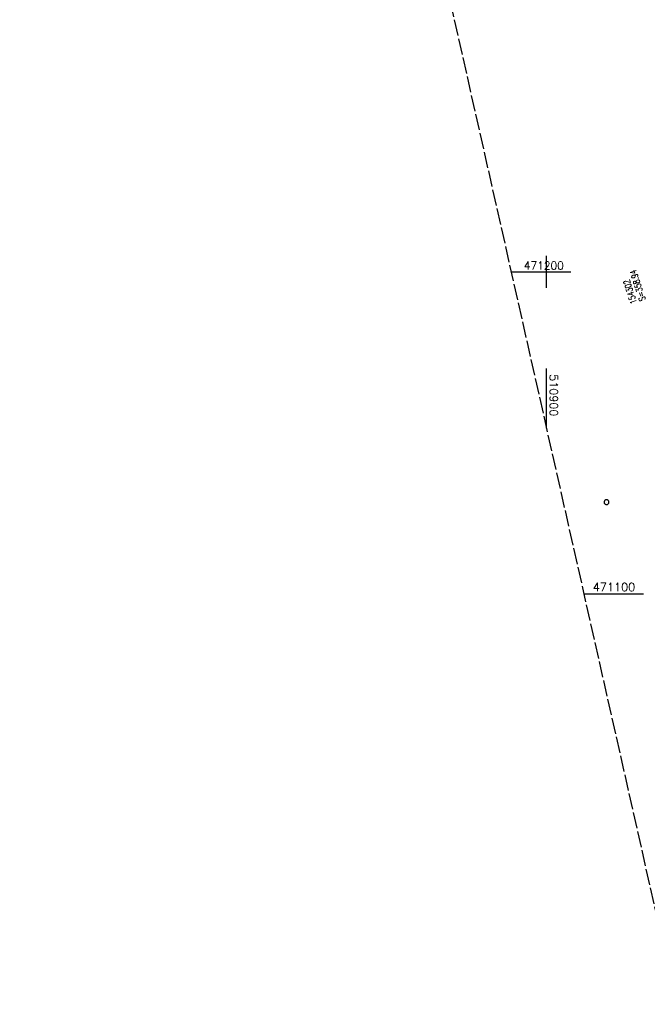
# Model space of a CAD drawing. Extents: x 510737 to 511220, y 470973 to 471938.
# Tile 1 of 5: x 510737 to 510931, y 470973 to 471278. Entities that reach past the tile are written whole.
import ezdxf

# ---------------------------------------------------------------- set-up
doc = ezdxf.new("R2010")
doc.units = 0
doc.header["$LTSCALE"] = 10
doc.header["$MEASUREMENT"] = 0
doc.linetypes.add('LT00', pattern=[0])
doc.linetypes.add('LT14', pattern=[0.6, 0.5, -0.1])
doc.layers.get('0').update_dxf_attribs({"linetype": 'LT00'})
doc.layers.add('-BLATT_95-RAND', color=7, linetype='LT14', plot=False)
for name, color, linetype in [('-Schachtbeschriftung', 5, 'LT00'), ('V95_KA_PRUF', 182, 'LT00'), ('V95_RASTER', 250, 'LT00')]:
    doc.layers.add(name, color=color, linetype=linetype)
doc.styles.add('schachtbeschriftung', font='romans.shx', dxfattribs={"width": 0.75, "height": 2})
doc.styles.get("Standard").update_dxf_attribs({"font": 'romans.shx'})

# ---------------------------------------------------------------- blocks, each defined once
blk = doc.blocks.new('SYMB0003')
at = {"color": 0, "linetype": 'ByBlock'}
for p, q in [((-0.015712, 0), (0.010166, 0.012015)), ((0, -0.021257), (-0.015712, 0)), ((0.010166, 0.012015), (0, -0.021257))]:
    blk.add_line(p, q, dxfattribs=at)
for points in [[(-0.031395, 0.499013), (-0.093691, 0.491144), (-0.154509, 0.475528), (-0.21289, 0.452414), (-0.267913, 0.422164), (-0.318712, 0.385257), (-0.364484, 0.342274), (-0.404509, 0.293893), (-0.438154, 0.240877), (-0.464888, 0.184062), (-0.484292, 0.124345), (-0.496058, 0.062667), (-0.5, 0)], [(-0.5, 0), (-0.496058, -0.062667), (-0.484292, -0.124345), (-0.464888, -0.184062), (-0.438154, -0.240877), (-0.404509, -0.293893), (-0.364485, -0.342274), (-0.318712, -0.385257), (-0.267914, -0.422164), (-0.21289, -0.452414), (-0.154509, -0.475529), (-0.093691, -0.491144), (-0.031395, -0.499014), (0.031395, -0.499014)], [(0.5, 0), (0.496057, 0.062667), (0.484292, 0.124345), (0.464888, 0.184062), (0.438153, 0.240877), (0.404509, 0.293893), (0.364484, 0.342274), (0.318712, 0.385257), (0.267913, 0.422164), (0.21289, 0.452414), (0.154509, 0.475528), (0.093691, 0.491144), (0.031395, 0.499013), (-0.031395, 0.499013)], [(0.031395, -0.499014), (0.093691, -0.491144), (0.154509, -0.475529), (0.21289, -0.452414), (0.267914, -0.422164), (0.318712, -0.385257), (0.364485, -0.342274), (0.404509, -0.293893), (0.438154, -0.240877), (0.464889, -0.184062), (0.484292, -0.124345), (0.496058, -0.062667), (0.5, 0)]]:
    blk.add_lwpolyline(points, dxfattribs=at)

msp = doc.modelspace()

# ---------------------------------------------------------------- linework, layer by layer
at = {"layer": '-BLATT_95-RAND'}
msp.add_lwpolyline([(510736.69, 471875.13), (510940.32, 470972.83), (511220.28, 471036.01), (511016.64, 471938.32), (510736.69, 471875.13)], dxfattribs=at)
at = {"layer": 'V95_RASTER'}
for p, q in [((510900, 471195), (510900, 471205)), ((510889.05, 471200), (510907.55, 471200)), ((510900, 471151.5), (510900, 471170)), ((510930.12, 471100), (510911.62, 471100))]:
    msp.add_line(p, q, dxfattribs=at)

# ---------------------------------------------------------------- block references
at = {"layer": 'V95_KA_PRUF', "color": 1, "xscale": 1.500000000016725, "yscale": 1.500000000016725, "zscale": 1.5, "rotation": 282.7179066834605}
msp.add_blockref('SYMB0003', (510918.62, 471128.59), dxfattribs=at)

# ---------------------------------------------------------------- texts
at = {"layer": '-Schachtbeschriftung', "style": 'schachtbeschriftung', "width": 0.75}
for s, p in [('154302', (510928.07, 471190.43)), ('S=358.94', (510930.8, 471191.32))]:
    msp.add_text(s, height=2, rotation=108.0516, dxfattribs=at).set_placement(p)
at = {"layer": 'V95_RASTER'}
for s, rotation, width, p in [(' 471200', 359.9998, 0.969, (510891.32, 471200.69)), (' 510900', 269.9998, 1.017, (510901, 471170)), (' 471100', 359.9998, 1.021, (510912.62, 471101))]:
    msp.add_text(s, height=2.5, rotation=rotation, dxfattribs=dict(at, width=width)).set_placement(p)

doc.saveas('drawing.dxf')
